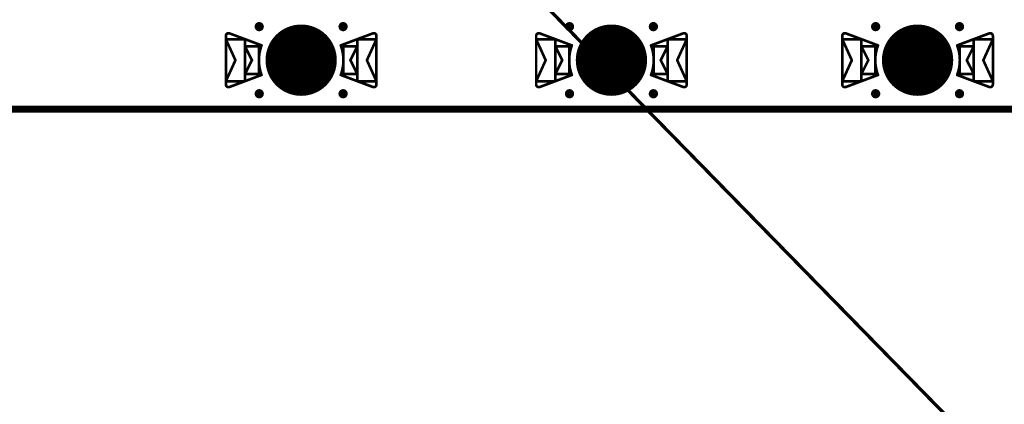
# Model space of a CAD drawing. Header units: millimetres. Extents: x 62 to 363, y 42 to 391.
# Tile 211 of 216: x 83 to 121, y 315 to 330. Entities that reach past the tile are written whole.
import ezdxf

# ---------------------------------------------------------------- set-up
doc = ezdxf.new("R2010")
doc.units = ezdxf.units.MM
for name, color, linetype in [('Mechanical8', 56, 'Continuous'), ('PadHoleLayer', 156, 'Continuous'), ('ViaHoleLayer', 16, 'Continuous')]:
    doc.layers.add(name, color=color, linetype=linetype)

# ---------------------------------------------------------------- blocks, each defined once
blk = doc.blocks.new('HARWIN_S9121_45R_1816')
at = {"layer": 'Mechanical8'}
for points, const_width in [([(1.3, 0, 1), (-1.3, 0, 1)], 0.1), ([(-2.875, 0.921, 1), (-2.825, 0.921, 1)], 0.05), ([(-2.875, 0.921, 1), (-2.825, 0.921, 1)], 0.05), ([(-2.875, 0.791, 1), (-2.825, 0.791, 1)], 0.05), ([(-2.875, 0.791, 1), (-2.825, 0.791, 1)], 0.05), ([(-2.875, 0.791, 1), (-2.825, 0.791, 1)], 0.05), ([(-2.74, 1.015, 1), (-2.69, 1.015, 1)], 0.05), ([(-2.74, 1.015, 1), (-2.69, 1.015, 1)], 0.05), ([(-2.152, 0.791, 1), (-2.102, 0.791, 1)], 0.05), ([(-2.152, 0.791, 1), (-2.102, 0.791, 1)], 0.05), ([(2.103, 0.791, 1), (2.153, 0.791, 1)], 0.05), ([(2.103, 0.791, 1), (2.153, 0.791, 1)], 0.05), ([(2.69, 1.015, 1), (2.74, 1.015, 1)], 0.05), ([(2.69, 1.015, 1), (2.74, 1.015, 1)], 0.05), ([(2.825, 0.921, 1), (2.875, 0.921, 1)], 0.05), ([(2.825, 0.921, 1), (2.875, 0.921, 1)], 0.05), ([(2.825, 0.791, 1), (2.875, 0.791, 1)], 0.05), ([(2.825, 0.791, 1), (2.875, 0.791, 1)], 0.05), ([(2.825, 0.791, 1), (2.875, 0.791, 1)], 0.05), ([(-2.152, 0.525, 1), (-2.102, 0.525, 1)], 0.05), ([(-2.152, 0.525, 1), (-2.102, 0.525, 1)], 0.05), ([(-2.152, 0.525, 1), (-2.102, 0.525, 1)], 0.05), ([(-1.625, 0.525, 1), (-1.575, 0.525, 1)], 0.05), ([(-1.625, 0.525, 1), (-1.575, 0.525, 1)], 0.05), ([(-1.524, 0.56, 1), (-1.474, 0.56, 1)], 0.05), ([(-1.524, 0.56, 1), (-1.474, 0.56, 1)], 0.05), ([(-0.025, 0.5, 1), (0.025, 0.5, 1)], 0.05), ([(-0.025, 0.5, 1), (0.025, 0.5, 1)], 0.05), ([(1.474, 0.56, 1), (1.524, 0.56, 1)], 0.05), ([(1.474, 0.56, 1), (1.524, 0.56, 1)], 0.05), ([(1.575, 0.525, 1), (1.625, 0.525, 1)], 0.05), ([(1.575, 0.525, 1), (1.625, 0.525, 1)], 0.05), ([(2.103, 0.525, 1), (2.153, 0.525, 1)], 0.05), ([(2.103, 0.525, 1), (2.153, 0.525, 1)], 0.05), ([(2.103, 0.525, 1), (2.153, 0.525, 1)], 0.05), ([(-2.514, -0.002, 1), (-2.464, -0.002, 1)], 0.05), ([(-2.514, -0.002, 1), (-2.464, -0.002, 1)], 0.05), ([(-1.889, 0, 1), (-1.839, 0, 1)], 0.05), ([(-1.889, 0, 1), (-1.839, 0, 1)], 0.05), ([(-1.325, 0, 1), (-1.275, 0, 1)], 0.05), ([(-0.525, 0, 1), (-0.475, 0, 1)], 0.05), ([(-0.525, 0, 1), (-0.475, 0, 1)], 0.05), ([(-0.025, 0, 1), (0.025, 0, 1)], 0.05), ([(-0.025, 0, 1), (0.025, 0, 1)], 0.05), ([(-0.025, 0, 1), (0.025, 0, 1)], 0.05), ([(-0.025, 0, 1), (0.025, 0, 1)], 0.05), ([(-0.025, 0, 1), (0.025, 0, 1)], 0.05), ([(-0.025, 0, 1), (0.025, 0, 1)], 0.05), ([(-0.025, 0, 1), (0.025, 0, 1)], 0.05), ([(-0.025, 0, 1), (0.025, 0, 1)], 0.05), ([(0.475, 0, 1), (0.525, 0, 1)], 0.05), ([(0.475, 0, 1), (0.525, 0, 1)], 0.05), ([(1.275, 0, 1), (1.325, 0, 1)], 0.05), ([(1.839, 0, 1), (1.889, 0, 1)], 0.05), ([(1.839, 0, 1), (1.889, 0, 1)], 0.05), ([(2.464, -0.002, 1), (2.514, -0.002, 1)], 0.05), ([(2.464, -0.002, 1), (2.514, -0.002, 1)], 0.05), ([(-2.875, -0.795, 1), (-2.825, -0.795, 1)], 0.05), ([(-2.875, -0.795, 1), (-2.825, -0.795, 1)], 0.05), ([(-2.875, -0.795, 1), (-2.825, -0.795, 1)], 0.05), ([(-2.152, -0.525, 1), (-2.102, -0.525, 1)], 0.05), ([(-2.152, -0.525, 1), (-2.102, -0.525, 1)], 0.05), ([(-2.152, -0.525, 1), (-2.102, -0.525, 1)], 0.05), ([(-2.152, -0.795, 1), (-2.102, -0.795, 1)], 0.05), ([(-2.152, -0.795, 1), (-2.102, -0.795, 1)], 0.05), ([(-1.625, -0.525, 1), (-1.575, -0.525, 1)], 0.05), ([(-1.625, -0.525, 1), (-1.575, -0.525, 1)], 0.05), ([(-1.524, -0.56, 1), (-1.474, -0.56, 1)], 0.05), ([(-1.524, -0.56, 1), (-1.474, -0.56, 1)], 0.05), ([(-0.025, -0.5, 1), (0.025, -0.5, 1)], 0.05), ([(-0.025, -0.5, 1), (0.025, -0.5, 1)], 0.05), ([(1.474, -0.56, 1), (1.524, -0.56, 1)], 0.05), ([(1.474, -0.56, 1), (1.524, -0.56, 1)], 0.05), ([(1.575, -0.525, 1), (1.625, -0.525, 1)], 0.05), ([(1.575, -0.525, 1), (1.625, -0.525, 1)], 0.05), ([(2.103, -0.525, 1), (2.153, -0.525, 1)], 0.05), ([(2.103, -0.525, 1), (2.153, -0.525, 1)], 0.05), ([(2.103, -0.525, 1), (2.153, -0.525, 1)], 0.05), ([(2.103, -0.795, 1), (2.153, -0.795, 1)], 0.05), ([(2.103, -0.795, 1), (2.153, -0.795, 1)], 0.05), ([(2.825, -0.795, 1), (2.875, -0.795, 1)], 0.05), ([(2.825, -0.795, 1), (2.875, -0.795, 1)], 0.05), ([(2.825, -0.795, 1), (2.875, -0.795, 1)], 0.05), ([(-2.875, -0.921, 1), (-2.825, -0.921, 1)], 0.05), ([(-2.875, -0.921, 1), (-2.825, -0.921, 1)], 0.05), ([(-2.74, -1.015, 1), (-2.69, -1.015, 1)], 0.05), ([(-2.74, -1.015, 1), (-2.69, -1.015, 1)], 0.05), ([(2.69, -1.015, 1), (2.74, -1.015, 1)], 0.05), ([(2.69, -1.015, 1), (2.74, -1.015, 1)], 0.05), ([(2.825, -0.921, 1), (2.875, -0.921, 1)], 0.05), ([(2.825, -0.921, 1), (2.875, -0.921, 1)], 0.05)]:
    blk.add_lwpolyline(points, format="xyb", close=True, dxfattribs=dict(at, const_width=const_width))
at = {"layer": 'Mechanical8', "const_width": 0.1}
for points in [[(-2.85, 0.921, -0.523343), (-2.715, 1.015)], [(2.715, 1.015, -0.523343), (2.85, 0.921)], [(-1.499, -0.56, -0.180829), (-1.499, 0.56)], [(1.499, 0.56, -0.180829), (1.499, -0.56)], [(-2.715, -1.015, -0.523343), (-2.85, -0.921)], [(2.85, -0.921, -0.523343), (2.715, -1.015)]]:
    blk.add_lwpolyline(points, format="xyb", dxfattribs=at)
for points in [[(-2.85, -0.921), (-2.85, 0.921)], [(-2.85, 0.791), (-2.127, 0.791)], [(-2.85, 0.791), (-2.489, -0.002)], [(-2.85, -0.795), (-2.85, 0.791)], [(-2.715, 1.015), (-1.499, 0.56)], [(-2.127, -0.795), (-2.127, 0.791)], [(1.499, 0.56), (2.715, 1.015)], [(2.128, 0.791), (2.85, 0.791)], [(2.128, -0.795), (2.128, 0.791)], [(2.489, -0.002), (2.85, 0.791)], [(2.85, -0.921), (2.85, 0.921)], [(2.85, -0.795), (2.85, 0.791)], [(-2.127, 0.525), (-1.6, 0.525)], [(-2.127, 0.525), (-1.864, 0)], [(-2.127, -0.525), (-2.127, 0.525)], [(-1.6, -0.525), (-1.6, 0.525)], [(0, 0), (0, 0.5)], [(0, 0), (0, 0.5)], [(1.6, 0.525), (2.128, 0.525)], [(1.6, -0.525), (1.6, 0.525)], [(1.864, 0), (2.128, 0.525)], [(2.128, -0.525), (2.128, 0.525)], [(-2.85, -0.795), (-2.489, -0.002)], [(-2.127, -0.525), (-1.864, 0)], [(-0.5, 0), (0, 0)], [(-0.5, 0), (0, 0)], [(0, 0), (0.5, 0)], [(0, 0), (0.5, 0)], [(0, -0.5), (0, 0)], [(0, -0.5), (0, 0)], [(1.864, 0), (2.128, -0.525)], [(2.489, -0.002), (2.85, -0.795)], [(-2.85, -0.795), (-2.127, -0.795)], [(-2.715, -1.015), (-1.499, -0.56)], [(-2.127, -0.525), (-1.6, -0.525)], [(1.499, -0.56), (2.715, -1.015)], [(1.6, -0.525), (2.128, -0.525)], [(2.128, -0.795), (2.85, -0.795)]]:
    blk.add_lwpolyline(points, dxfattribs=at)
at = {"layer": 'PadHoleLayer', "const_width": 1.3}
blk.add_lwpolyline([(-0.65, 0, 1), (0.65, 0, 1)], format="xyb", close=True, dxfattribs=at)
blk = doc.blocks.new('HARWIN_S9121_45R_1820')
at = {"layer": 'Mechanical8'}
for points, const_width in [([(1.3, 0, 1), (-1.3, 0, 1)], 0.1), ([(-2.875, 0.921, 1), (-2.825, 0.921, 1)], 0.05), ([(-2.875, 0.921, 1), (-2.825, 0.921, 1)], 0.05), ([(-2.875, 0.791, 1), (-2.825, 0.791, 1)], 0.05), ([(-2.875, 0.791, 1), (-2.825, 0.791, 1)], 0.05), ([(-2.875, 0.791, 1), (-2.825, 0.791, 1)], 0.05), ([(-2.74, 1.015, 1), (-2.69, 1.015, 1)], 0.05), ([(-2.74, 1.015, 1), (-2.69, 1.015, 1)], 0.05), ([(-2.152, 0.791, 1), (-2.102, 0.791, 1)], 0.05), ([(-2.152, 0.791, 1), (-2.102, 0.791, 1)], 0.05), ([(2.103, 0.791, 1), (2.153, 0.791, 1)], 0.05), ([(2.103, 0.791, 1), (2.153, 0.791, 1)], 0.05), ([(2.69, 1.015, 1), (2.74, 1.015, 1)], 0.05), ([(2.69, 1.015, 1), (2.74, 1.015, 1)], 0.05), ([(2.825, 0.921, 1), (2.875, 0.921, 1)], 0.05), ([(2.825, 0.921, 1), (2.875, 0.921, 1)], 0.05), ([(2.825, 0.791, 1), (2.875, 0.791, 1)], 0.05), ([(2.825, 0.791, 1), (2.875, 0.791, 1)], 0.05), ([(2.825, 0.791, 1), (2.875, 0.791, 1)], 0.05), ([(-2.152, 0.525, 1), (-2.102, 0.525, 1)], 0.05), ([(-2.152, 0.525, 1), (-2.102, 0.525, 1)], 0.05), ([(-2.152, 0.525, 1), (-2.102, 0.525, 1)], 0.05), ([(-1.625, 0.525, 1), (-1.575, 0.525, 1)], 0.05), ([(-1.625, 0.525, 1), (-1.575, 0.525, 1)], 0.05), ([(-1.524, 0.56, 1), (-1.474, 0.56, 1)], 0.05), ([(-1.524, 0.56, 1), (-1.474, 0.56, 1)], 0.05), ([(-0.025, 0.5, 1), (0.025, 0.5, 1)], 0.05), ([(-0.025, 0.5, 1), (0.025, 0.5, 1)], 0.05), ([(1.474, 0.56, 1), (1.524, 0.56, 1)], 0.05), ([(1.474, 0.56, 1), (1.524, 0.56, 1)], 0.05), ([(1.575, 0.525, 1), (1.625, 0.525, 1)], 0.05), ([(1.575, 0.525, 1), (1.625, 0.525, 1)], 0.05), ([(2.103, 0.525, 1), (2.153, 0.525, 1)], 0.05), ([(2.103, 0.525, 1), (2.153, 0.525, 1)], 0.05), ([(2.103, 0.525, 1), (2.153, 0.525, 1)], 0.05), ([(-2.514, -0.002, 1), (-2.464, -0.002, 1)], 0.05), ([(-2.514, -0.002, 1), (-2.464, -0.002, 1)], 0.05), ([(-1.889, 0, 1), (-1.839, 0, 1)], 0.05), ([(-1.889, 0, 1), (-1.839, 0, 1)], 0.05), ([(-1.325, 0, 1), (-1.275, 0, 1)], 0.05), ([(-0.525, 0, 1), (-0.475, 0, 1)], 0.05), ([(-0.525, 0, 1), (-0.475, 0, 1)], 0.05), ([(-0.025, 0, 1), (0.025, 0, 1)], 0.05), ([(-0.025, 0, 1), (0.025, 0, 1)], 0.05), ([(-0.025, 0, 1), (0.025, 0, 1)], 0.05), ([(-0.025, 0, 1), (0.025, 0, 1)], 0.05), ([(-0.025, 0, 1), (0.025, 0, 1)], 0.05), ([(-0.025, 0, 1), (0.025, 0, 1)], 0.05), ([(-0.025, 0, 1), (0.025, 0, 1)], 0.05), ([(-0.025, 0, 1), (0.025, 0, 1)], 0.05), ([(0.475, 0, 1), (0.525, 0, 1)], 0.05), ([(0.475, 0, 1), (0.525, 0, 1)], 0.05), ([(1.275, 0, 1), (1.325, 0, 1)], 0.05), ([(1.839, 0, 1), (1.889, 0, 1)], 0.05), ([(1.839, 0, 1), (1.889, 0, 1)], 0.05), ([(2.464, -0.002, 1), (2.514, -0.002, 1)], 0.05), ([(2.464, -0.002, 1), (2.514, -0.002, 1)], 0.05), ([(-2.875, -0.795, 1), (-2.825, -0.795, 1)], 0.05), ([(-2.875, -0.795, 1), (-2.825, -0.795, 1)], 0.05), ([(-2.875, -0.795, 1), (-2.825, -0.795, 1)], 0.05), ([(-2.152, -0.525, 1), (-2.102, -0.525, 1)], 0.05), ([(-2.152, -0.525, 1), (-2.102, -0.525, 1)], 0.05), ([(-2.152, -0.525, 1), (-2.102, -0.525, 1)], 0.05), ([(-2.152, -0.795, 1), (-2.102, -0.795, 1)], 0.05), ([(-2.152, -0.795, 1), (-2.102, -0.795, 1)], 0.05), ([(-1.625, -0.525, 1), (-1.575, -0.525, 1)], 0.05), ([(-1.625, -0.525, 1), (-1.575, -0.525, 1)], 0.05), ([(-1.524, -0.56, 1), (-1.474, -0.56, 1)], 0.05), ([(-1.524, -0.56, 1), (-1.474, -0.56, 1)], 0.05), ([(-0.025, -0.5, 1), (0.025, -0.5, 1)], 0.05), ([(-0.025, -0.5, 1), (0.025, -0.5, 1)], 0.05), ([(1.474, -0.56, 1), (1.524, -0.56, 1)], 0.05), ([(1.474, -0.56, 1), (1.524, -0.56, 1)], 0.05), ([(1.575, -0.525, 1), (1.625, -0.525, 1)], 0.05), ([(1.575, -0.525, 1), (1.625, -0.525, 1)], 0.05), ([(2.103, -0.525, 1), (2.153, -0.525, 1)], 0.05), ([(2.103, -0.525, 1), (2.153, -0.525, 1)], 0.05), ([(2.103, -0.525, 1), (2.153, -0.525, 1)], 0.05), ([(2.103, -0.795, 1), (2.153, -0.795, 1)], 0.05), ([(2.103, -0.795, 1), (2.153, -0.795, 1)], 0.05), ([(2.825, -0.795, 1), (2.875, -0.795, 1)], 0.05), ([(2.825, -0.795, 1), (2.875, -0.795, 1)], 0.05), ([(2.825, -0.795, 1), (2.875, -0.795, 1)], 0.05), ([(-2.875, -0.921, 1), (-2.825, -0.921, 1)], 0.05), ([(-2.875, -0.921, 1), (-2.825, -0.921, 1)], 0.05), ([(-2.74, -1.015, 1), (-2.69, -1.015, 1)], 0.05), ([(-2.74, -1.015, 1), (-2.69, -1.015, 1)], 0.05), ([(2.69, -1.015, 1), (2.74, -1.015, 1)], 0.05), ([(2.69, -1.015, 1), (2.74, -1.015, 1)], 0.05), ([(2.825, -0.921, 1), (2.875, -0.921, 1)], 0.05), ([(2.825, -0.921, 1), (2.875, -0.921, 1)], 0.05)]:
    blk.add_lwpolyline(points, format="xyb", close=True, dxfattribs=dict(at, const_width=const_width))
at = {"layer": 'Mechanical8', "const_width": 0.1}
for points in [[(-2.85, 0.921, -0.523343), (-2.715, 1.015)], [(2.715, 1.015, -0.523343), (2.85, 0.921)], [(-1.499, -0.56, -0.180829), (-1.499, 0.56)], [(1.499, 0.56, -0.180829), (1.499, -0.56)], [(-2.715, -1.015, -0.523343), (-2.85, -0.921)], [(2.85, -0.921, -0.523343), (2.715, -1.015)]]:
    blk.add_lwpolyline(points, format="xyb", dxfattribs=at)
for points in [[(-2.85, -0.921), (-2.85, 0.921)], [(-2.85, 0.791), (-2.127, 0.791)], [(-2.85, 0.791), (-2.489, -0.002)], [(-2.85, -0.795), (-2.85, 0.791)], [(-2.715, 1.015), (-1.499, 0.56)], [(-2.127, -0.795), (-2.127, 0.791)], [(1.499, 0.56), (2.715, 1.015)], [(2.128, 0.791), (2.85, 0.791)], [(2.128, -0.795), (2.128, 0.791)], [(2.489, -0.002), (2.85, 0.791)], [(2.85, -0.921), (2.85, 0.921)], [(2.85, -0.795), (2.85, 0.791)], [(-2.127, 0.525), (-1.6, 0.525)], [(-2.127, 0.525), (-1.864, 0)], [(-2.127, -0.525), (-2.127, 0.525)], [(-1.6, -0.525), (-1.6, 0.525)], [(0, 0), (0, 0.5)], [(0, 0), (0, 0.5)], [(1.6, 0.525), (2.128, 0.525)], [(1.6, -0.525), (1.6, 0.525)], [(1.864, 0), (2.128, 0.525)], [(2.128, -0.525), (2.128, 0.525)], [(-2.85, -0.795), (-2.489, -0.002)], [(-2.127, -0.525), (-1.864, 0)], [(-0.5, 0), (0, 0)], [(-0.5, 0), (0, 0)], [(0, 0), (0.5, 0)], [(0, 0), (0.5, 0)], [(0, -0.5), (0, 0)], [(0, -0.5), (0, 0)], [(1.864, 0), (2.128, -0.525)], [(2.489, -0.002), (2.85, -0.795)], [(-2.85, -0.795), (-2.127, -0.795)], [(-2.715, -1.015), (-1.499, -0.56)], [(-2.127, -0.525), (-1.6, -0.525)], [(1.499, -0.56), (2.715, -1.015)], [(1.6, -0.525), (2.128, -0.525)], [(2.128, -0.795), (2.85, -0.795)]]:
    blk.add_lwpolyline(points, dxfattribs=at)
at = {"layer": 'PadHoleLayer', "const_width": 1.3}
blk.add_lwpolyline([(-0.65, 0, 1), (0.65, 0, 1)], format="xyb", close=True, dxfattribs=at)
blk = doc.blocks.new('HARWIN_S9121_45R_1822')
at = {"layer": 'Mechanical8'}
for points, const_width in [([(1.3, 0, 1), (-1.3, 0, 1)], 0.1), ([(-2.875, 0.921, 1), (-2.825, 0.921, 1)], 0.05), ([(-2.875, 0.921, 1), (-2.825, 0.921, 1)], 0.05), ([(-2.875, 0.791, 1), (-2.825, 0.791, 1)], 0.05), ([(-2.875, 0.791, 1), (-2.825, 0.791, 1)], 0.05), ([(-2.875, 0.791, 1), (-2.825, 0.791, 1)], 0.05), ([(-2.74, 1.015, 1), (-2.69, 1.015, 1)], 0.05), ([(-2.74, 1.015, 1), (-2.69, 1.015, 1)], 0.05), ([(-2.152, 0.791, 1), (-2.102, 0.791, 1)], 0.05), ([(-2.152, 0.791, 1), (-2.102, 0.791, 1)], 0.05), ([(2.103, 0.791, 1), (2.153, 0.791, 1)], 0.05), ([(2.103, 0.791, 1), (2.153, 0.791, 1)], 0.05), ([(2.69, 1.015, 1), (2.74, 1.015, 1)], 0.05), ([(2.69, 1.015, 1), (2.74, 1.015, 1)], 0.05), ([(2.825, 0.921, 1), (2.875, 0.921, 1)], 0.05), ([(2.825, 0.921, 1), (2.875, 0.921, 1)], 0.05), ([(2.825, 0.791, 1), (2.875, 0.791, 1)], 0.05), ([(2.825, 0.791, 1), (2.875, 0.791, 1)], 0.05), ([(2.825, 0.791, 1), (2.875, 0.791, 1)], 0.05), ([(-2.152, 0.525, 1), (-2.102, 0.525, 1)], 0.05), ([(-2.152, 0.525, 1), (-2.102, 0.525, 1)], 0.05), ([(-2.152, 0.525, 1), (-2.102, 0.525, 1)], 0.05), ([(-1.625, 0.525, 1), (-1.575, 0.525, 1)], 0.05), ([(-1.625, 0.525, 1), (-1.575, 0.525, 1)], 0.05), ([(-1.524, 0.56, 1), (-1.474, 0.56, 1)], 0.05), ([(-1.524, 0.56, 1), (-1.474, 0.56, 1)], 0.05), ([(-0.025, 0.5, 1), (0.025, 0.5, 1)], 0.05), ([(-0.025, 0.5, 1), (0.025, 0.5, 1)], 0.05), ([(1.474, 0.56, 1), (1.524, 0.56, 1)], 0.05), ([(1.474, 0.56, 1), (1.524, 0.56, 1)], 0.05), ([(1.575, 0.525, 1), (1.625, 0.525, 1)], 0.05), ([(1.575, 0.525, 1), (1.625, 0.525, 1)], 0.05), ([(2.103, 0.525, 1), (2.153, 0.525, 1)], 0.05), ([(2.103, 0.525, 1), (2.153, 0.525, 1)], 0.05), ([(2.103, 0.525, 1), (2.153, 0.525, 1)], 0.05), ([(-2.514, -0.002, 1), (-2.464, -0.002, 1)], 0.05), ([(-2.514, -0.002, 1), (-2.464, -0.002, 1)], 0.05), ([(-1.889, 0, 1), (-1.839, 0, 1)], 0.05), ([(-1.889, 0, 1), (-1.839, 0, 1)], 0.05), ([(-1.325, 0, 1), (-1.275, 0, 1)], 0.05), ([(-0.525, 0, 1), (-0.475, 0, 1)], 0.05), ([(-0.525, 0, 1), (-0.475, 0, 1)], 0.05), ([(-0.025, 0, 1), (0.025, 0, 1)], 0.05), ([(-0.025, 0, 1), (0.025, 0, 1)], 0.05), ([(-0.025, 0, 1), (0.025, 0, 1)], 0.05), ([(-0.025, 0, 1), (0.025, 0, 1)], 0.05), ([(-0.025, 0, 1), (0.025, 0, 1)], 0.05), ([(-0.025, 0, 1), (0.025, 0, 1)], 0.05), ([(-0.025, 0, 1), (0.025, 0, 1)], 0.05), ([(-0.025, 0, 1), (0.025, 0, 1)], 0.05), ([(0.475, 0, 1), (0.525, 0, 1)], 0.05), ([(0.475, 0, 1), (0.525, 0, 1)], 0.05), ([(1.275, 0, 1), (1.325, 0, 1)], 0.05), ([(1.839, 0, 1), (1.889, 0, 1)], 0.05), ([(1.839, 0, 1), (1.889, 0, 1)], 0.05), ([(2.464, -0.002, 1), (2.514, -0.002, 1)], 0.05), ([(2.464, -0.002, 1), (2.514, -0.002, 1)], 0.05), ([(-2.875, -0.795, 1), (-2.825, -0.795, 1)], 0.05), ([(-2.875, -0.795, 1), (-2.825, -0.795, 1)], 0.05), ([(-2.875, -0.795, 1), (-2.825, -0.795, 1)], 0.05), ([(-2.152, -0.525, 1), (-2.102, -0.525, 1)], 0.05), ([(-2.152, -0.525, 1), (-2.102, -0.525, 1)], 0.05), ([(-2.152, -0.525, 1), (-2.102, -0.525, 1)], 0.05), ([(-2.152, -0.795, 1), (-2.102, -0.795, 1)], 0.05), ([(-2.152, -0.795, 1), (-2.102, -0.795, 1)], 0.05), ([(-1.625, -0.525, 1), (-1.575, -0.525, 1)], 0.05), ([(-1.625, -0.525, 1), (-1.575, -0.525, 1)], 0.05), ([(-1.524, -0.56, 1), (-1.474, -0.56, 1)], 0.05), ([(-1.524, -0.56, 1), (-1.474, -0.56, 1)], 0.05), ([(-0.025, -0.5, 1), (0.025, -0.5, 1)], 0.05), ([(-0.025, -0.5, 1), (0.025, -0.5, 1)], 0.05), ([(1.474, -0.56, 1), (1.524, -0.56, 1)], 0.05), ([(1.474, -0.56, 1), (1.524, -0.56, 1)], 0.05), ([(1.575, -0.525, 1), (1.625, -0.525, 1)], 0.05), ([(1.575, -0.525, 1), (1.625, -0.525, 1)], 0.05), ([(2.103, -0.525, 1), (2.153, -0.525, 1)], 0.05), ([(2.103, -0.525, 1), (2.153, -0.525, 1)], 0.05), ([(2.103, -0.525, 1), (2.153, -0.525, 1)], 0.05), ([(2.103, -0.795, 1), (2.153, -0.795, 1)], 0.05), ([(2.103, -0.795, 1), (2.153, -0.795, 1)], 0.05), ([(2.825, -0.795, 1), (2.875, -0.795, 1)], 0.05), ([(2.825, -0.795, 1), (2.875, -0.795, 1)], 0.05), ([(2.825, -0.795, 1), (2.875, -0.795, 1)], 0.05), ([(-2.875, -0.921, 1), (-2.825, -0.921, 1)], 0.05), ([(-2.875, -0.921, 1), (-2.825, -0.921, 1)], 0.05), ([(-2.74, -1.015, 1), (-2.69, -1.015, 1)], 0.05), ([(-2.74, -1.015, 1), (-2.69, -1.015, 1)], 0.05), ([(2.69, -1.015, 1), (2.74, -1.015, 1)], 0.05), ([(2.69, -1.015, 1), (2.74, -1.015, 1)], 0.05), ([(2.825, -0.921, 1), (2.875, -0.921, 1)], 0.05), ([(2.825, -0.921, 1), (2.875, -0.921, 1)], 0.05)]:
    blk.add_lwpolyline(points, format="xyb", close=True, dxfattribs=dict(at, const_width=const_width))
at = {"layer": 'Mechanical8', "const_width": 0.1}
for points in [[(-2.85, 0.921, -0.523343), (-2.715, 1.015)], [(2.715, 1.015, -0.523343), (2.85, 0.921)], [(-1.499, -0.56, -0.180829), (-1.499, 0.56)], [(1.499, 0.56, -0.180829), (1.499, -0.56)], [(-2.715, -1.015, -0.523343), (-2.85, -0.921)], [(2.85, -0.921, -0.523343), (2.715, -1.015)]]:
    blk.add_lwpolyline(points, format="xyb", dxfattribs=at)
for points in [[(-2.85, -0.921), (-2.85, 0.921)], [(-2.85, 0.791), (-2.127, 0.791)], [(-2.85, 0.791), (-2.489, -0.002)], [(-2.85, -0.795), (-2.85, 0.791)], [(-2.715, 1.015), (-1.499, 0.56)], [(-2.127, -0.795), (-2.127, 0.791)], [(1.499, 0.56), (2.715, 1.015)], [(2.128, 0.791), (2.85, 0.791)], [(2.128, -0.795), (2.128, 0.791)], [(2.489, -0.002), (2.85, 0.791)], [(2.85, -0.921), (2.85, 0.921)], [(2.85, -0.795), (2.85, 0.791)], [(-2.127, 0.525), (-1.6, 0.525)], [(-2.127, 0.525), (-1.864, 0)], [(-2.127, -0.525), (-2.127, 0.525)], [(-1.6, -0.525), (-1.6, 0.525)], [(0, 0), (0, 0.5)], [(0, 0), (0, 0.5)], [(1.6, 0.525), (2.128, 0.525)], [(1.6, -0.525), (1.6, 0.525)], [(1.864, 0), (2.128, 0.525)], [(2.128, -0.525), (2.128, 0.525)], [(-2.85, -0.795), (-2.489, -0.002)], [(-2.127, -0.525), (-1.864, 0)], [(-0.5, 0), (0, 0)], [(-0.5, 0), (0, 0)], [(0, 0), (0.5, 0)], [(0, 0), (0.5, 0)], [(0, -0.5), (0, 0)], [(0, -0.5), (0, 0)], [(1.864, 0), (2.128, -0.525)], [(2.489, -0.002), (2.85, -0.795)], [(-2.85, -0.795), (-2.127, -0.795)], [(-2.715, -1.015), (-1.499, -0.56)], [(-2.127, -0.525), (-1.6, -0.525)], [(1.499, -0.56), (2.715, -1.015)], [(1.6, -0.525), (2.128, -0.525)], [(2.128, -0.795), (2.85, -0.795)]]:
    blk.add_lwpolyline(points, dxfattribs=at)
at = {"layer": 'PadHoleLayer', "const_width": 1.3}
blk.add_lwpolyline([(-0.65, 0, 1), (0.65, 0, 1)], format="xyb", close=True, dxfattribs=at)

msp = doc.modelspace()

# ---------------------------------------------------------------- linework, layer by layer
at = {"layer": 'Mechanical8'}
for points, const_width in [([(76.2, 358.3), (214.2, 217.25)], 0.127), ([(66.2, 326.6), (362.2, 326.6)], 0.254)]:
    msp.add_lwpolyline(points, dxfattribs=dict(at, const_width=const_width))
at = {"layer": 'ViaHoleLayer', "const_width": 0.175}
for points in [[(92.464, 329.724, 1), (92.639, 329.724, 1)], [(95.639, 329.724, 1), (95.814, 329.724, 1)], [(104.211, 329.724, 1), (104.386, 329.724, 1)], [(107.386, 329.724, 1), (107.561, 329.724, 1)], [(115.8, 329.724, 1), (115.975, 329.724, 1)], [(118.975, 329.724, 1), (119.15, 329.724, 1)], [(92.464, 327.184, 1), (92.639, 327.184, 1)], [(95.639, 327.184, 1), (95.814, 327.184, 1)], [(104.211, 327.184, 1), (104.386, 327.184, 1)], [(107.386, 327.184, 1), (107.561, 327.184, 1)], [(115.8, 327.184, 1), (115.975, 327.184, 1)], [(118.975, 327.184, 1), (119.15, 327.184, 1)]]:
    msp.add_lwpolyline(points, format="xyb", close=True, dxfattribs=at)

# ---------------------------------------------------------------- block references
for name, p in [('HARWIN_S9121_45R_1820', (94.139, 328.454)), ('HARWIN_S9121_45R_1822', (105.886, 328.454)), ('HARWIN_S9121_45R_1816', (117.475, 328.454))]:
    msp.add_blockref(name, p)

doc.saveas('drawing.dxf')
